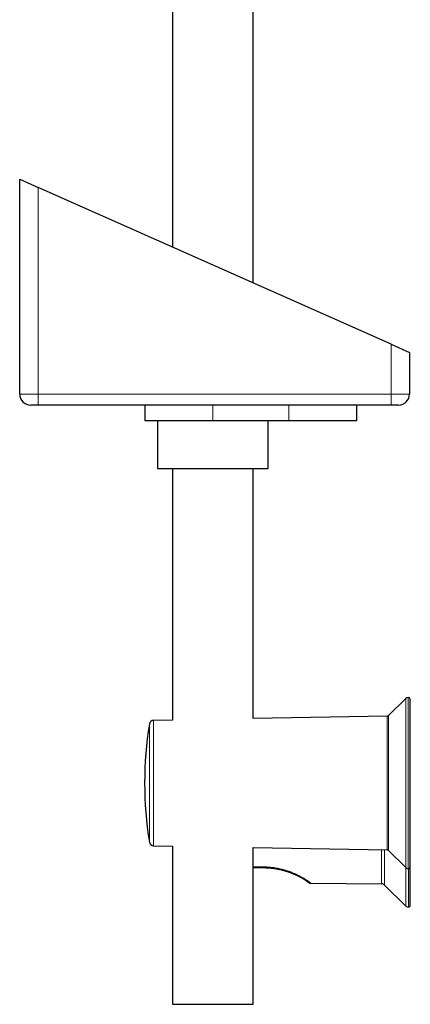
# Model space of a CAD drawing. Header units: millimetres. Extents: x 8 to 1018, y 12 to 2184.
# Tile 32 of 54: x 54 to 160, y 1424 to 1691. Entities that reach past the tile are written whole.
import ezdxf

# ---------------------------------------------------------------- set-up
doc = ezdxf.new("R2010")
doc.units = ezdxf.units.MM

msp = doc.modelspace()

# ---------------------------------------------------------------- linework, layer by layer
at = {"color": 7, "linetype": 'Continuous', "lineweight": 30}
for p, q in [((95.39, 1813.88), (95.39, 1629.45)), ((117.29, 1619.72), (117.29, 1813.88)), ((53.98, 1589.57), (53.98, 1647.86)), ((53.98, 1647.86), (58.98, 1645.64)), ((154.67, 1603.11), (58.98, 1645.64)), ((154.67, 1603.11), (159.67, 1600.89)), ((159.67, 1600.89), (159.67, 1589.57)), ((58.98, 1586.57), (56.98, 1586.57)), ((154.67, 1586.57), (58.98, 1586.57)), ((87.92, 1586.57), (87.92, 1582.36)), ((145.36, 1582.36), (145.36, 1586.57)), ((156.67, 1586.57), (154.67, 1586.57)), ((87.92, 1582.36), (106.34, 1582.36)), ((91.34, 1582.36), (91.34, 1569.36)), ((106.34, 1582.36), (126.94, 1582.36)), ((121.34, 1569.36), (121.34, 1582.36)), ((126.94, 1582.36), (145.36, 1582.36)), ((91.34, 1569.36), (121.34, 1569.36)), ((95.39, 1569.36), (95.39, 1501.07)), ((117.29, 1501.45), (117.29, 1569.36)), ((158.63, 1506.92), (153.97, 1502.26)), ((159.84, 1461.21), (159.84, 1506.71)), ((159.87, 1450.75), (159.87, 1506.44)), ((95.39, 1501.07), (90.29, 1500.98)), ((153.56, 1502.08), (117.29, 1501.45)), ((90.29, 1466.94), (95.39, 1466.85)), ((95.39, 1466.85), (95.39, 1423.89)), ((117.29, 1466.47), (153.56, 1465.84)), ((117.29, 1423.89), (117.29, 1466.47)), ((153.97, 1465.66), (158.63, 1461)), ((117.29, 1460.99), (119.97, 1460.99)), ((120.51, 1460.99), (120, 1460.99)), ((132.93, 1456.77), (152.08, 1456.6)), ((152.92, 1456.25), (158.66, 1450.54)), ((95.39, 1423.89), (106.34, 1423.89)), ((106.34, 1423.89), (117.29, 1423.89))]:
    msp.add_line(p, q, dxfattribs=at)
at = {"color": 8, "linetype": 'Continuous', "lineweight": 0}
for p, q in [((58.98, 1645.64), (58.98, 1589.57)), ((154.67, 1589.57), (154.67, 1603.11)), ((53.98, 1589.57), (58.98, 1589.57)), ((58.98, 1589.57), (154.67, 1589.57)), ((58.98, 1586.57), (58.98, 1589.57)), ((154.67, 1586.57), (154.67, 1589.57)), ((154.67, 1589.57), (159.67, 1589.57)), ((106.34, 1582.36), (106.34, 1586.57)), ((126.94, 1582.36), (126.94, 1586.57)), ((158.63, 1461), (158.63, 1506.92)), ((159.34, 1460.71), (159.34, 1507.21)), ((89.13, 1467.95), (89.13, 1499.97)), ((90.29, 1500.98), (90.29, 1466.94)), ((153.56, 1465.84), (153.56, 1502.08)), ((153.97, 1465.66), (153.97, 1502.26)), ((152.08, 1456.6), (152.08, 1465.86)), ((152.92, 1465.85), (152.92, 1456.25)), ((119.96, 1461.19), (117.29, 1461.19)), ((158.66, 1450.54), (158.66, 1460.97)), ((159.37, 1450.25), (159.37, 1460.71))]:
    msp.add_line(p, q, dxfattribs=at)
at = {"color": 7, "linetype": 'Continuous', "lineweight": 30}
for centre, radius, start, end in [((56.98, 1589.57), 3, 180, 270), ((156.67, 1589.57), 3, 270, 0), ((159.34, 1506.21), 1, 90, 135), ((159.34, 1506.71), 0.5, 0, 90), ((159.37, 1506.44), 0.5, 0, 19.1222), ((187.84, 1483.96), 100, 170.7875, 189.2125), ((90.32, 1499.78), 1.2, 91, 170.7875), ((153.55, 1502.68), 0.6, 271, 315), ((90.32, 1468.14), 1.2, 189.2125, 269), ((153.55, 1465.24), 0.6, 45, 89), ((159.34, 1461.71), 1, 225, 270), ((159.34, 1461.21), 0.5, 270, 0), ((132.94, 1457.77), 1, 233.8827, 269.5027), ((152.07, 1455.4), 1.2, 45.1969, 89.5), ((159.37, 1451.25), 1, 225.1969, 270), ((159.37, 1450.75), 0.5, 270, 0)]:
    msp.add_arc(centre, radius, start, end, dxfattribs=at)
at = {"color": 8, "linetype": 'Continuous', "lineweight": 0}
msp.add_arc((121.64, 1461.17), 1.68, 179.1185, 185.911, dxfattribs=at)
msp.add_open_spline([(132.93, 1456.77), (132.93, 1456.77), (132.92, 1456.77), (132.88, 1456.8), (132.81, 1456.85), (132.72, 1456.92), (132.6, 1457.01), (132.45, 1457.12), (132.27, 1457.25), (132.08, 1457.38), (131.88, 1457.52), (131.68, 1457.65), (131.46, 1457.8), (131.22, 1457.95), (130.95, 1458.12), (130.62, 1458.31), (130.25, 1458.52), (129.85, 1458.74), (129.42, 1458.96), (128.96, 1459.18), (128.48, 1459.4), (127.98, 1459.61), (127.45, 1459.82), (126.9, 1460.02), (126.34, 1460.21), (125.75, 1460.38), (125.15, 1460.55), (124.53, 1460.69), (123.9, 1460.82), (123.26, 1460.94), (122.61, 1461.03), (121.95, 1461.1), (121.29, 1461.15), (120.63, 1461.19), (120.18, 1461.19), (119.96, 1461.19)], degree=3, knots=[0, 0, 0, 0, 0.031362, 0.062563, 0.093654, 0.124687, 0.156154, 0.187409, 0.218508, 0.249509, 0.274769, 0.29983, 0.324726, 0.349493, 0.374166, 0.405782, 0.437148, 0.468345, 0.499456, 0.530898, 0.562194, 0.593433, 0.624707, 0.655944, 0.687105, 0.71828, 0.749563, 0.780906, 0.812198, 0.84353, 0.874995, 0.906249, 0.937442, 0.968663, 1, 1, 1, 1], dxfattribs=at)
at = {"color": 7, "linetype": 'Continuous', "lineweight": 30}
for points, knots in [([(119.97, 1461), (119.97, 1461), (119.99, 1460.99), (120, 1460.99), (120.01, 1460.99)], [0, 0, 0, 0, 0.501259, 1, 1, 1, 1]), ([(119.97, 1460.99), (120.14, 1460.99), (120.48, 1460.99), (120.99, 1460.97), (121.49, 1460.94), (122, 1460.9), (122.5, 1460.84), (123, 1460.78), (123.49, 1460.7), (123.98, 1460.61), (124.45, 1460.51), (124.86, 1460.42), (125.1, 1460.36), (125.18, 1460.33)], [0, 0, 0, 0, 0.095071, 0.189759, 0.284174, 0.378428, 0.472633, 0.568479, 0.663641, 0.758242, 0.852405, 0.946259, 1, 1, 1, 1]), ([(125.23, 1460.32), (125.18, 1460.34), (125.09, 1460.36), (125.01, 1460.38), (124.98, 1460.39)], [0, 0, 0, 0, 0.653994, 1, 1, 1, 1]), ([(125.17, 1460.34), (125.2, 1460.33), (125.26, 1460.32), (125.36, 1460.29), (125.49, 1460.26), (125.65, 1460.21), (125.83, 1460.16), (126.03, 1460.1), (126.24, 1460.04), (126.44, 1459.97), (126.66, 1459.9), (126.86, 1459.83), (127.06, 1459.76), (127.25, 1459.69), (127.45, 1459.62), (127.64, 1459.55), (127.82, 1459.48), (127.99, 1459.41), (128.14, 1459.34), (128.28, 1459.28), (128.39, 1459.23), (128.46, 1459.2), (128.49, 1459.19)], [0, 0, 0, 0, 0.021194, 0.046537, 0.076224, 0.12096, 0.173157, 0.229183, 0.286961, 0.346517, 0.407884, 0.471096, 0.527699, 0.585766, 0.645333, 0.706223, 0.764494, 0.817587, 0.873597, 0.922598, 0.964691, 1, 1, 1, 1]), ([(125.23, 1460.32), (125.29, 1460.31), (125.41, 1460.28), (125.61, 1460.22), (125.84, 1460.16), (126.09, 1460.08), (126.36, 1460), (126.65, 1459.91), (126.99, 1459.79), (127.37, 1459.65), (127.77, 1459.49), (128.02, 1459.39), (128.14, 1459.34)], [0, 0, 0, 0, 0.0514948, 0.1162669, 0.1887804, 0.2690952, 0.3573044, 0.4535637, 0.5580764, 0.7076148, 0.8556637, 1, 1, 1, 1]), ([(128.47, 1459.2), (128.5, 1459.18), (128.68, 1459.1), (129, 1458.96), (129.41, 1458.75), (129.79, 1458.56), (130.15, 1458.36), (130.48, 1458.18), (130.68, 1458.06), (130.78, 1458)], [0, 0, 0, 0, 0.032236, 0.192822, 0.354834, 0.516276, 0.677612, 0.839305, 1, 1, 1, 1]), ([(130.78, 1457.99), (130.75, 1458.01), (130.69, 1458.05), (130.6, 1458.1), (130.54, 1458.14), (130.53, 1458.14)], [0, 0, 0, 0, 0.396571, 0.876585, 1, 1, 1, 1]), ([(130.78, 1458), (130.87, 1457.95), (131.04, 1457.84), (131.28, 1457.69), (131.49, 1457.55), (131.64, 1457.45), (131.76, 1457.37), (131.84, 1457.32), (131.91, 1457.27), (131.96, 1457.23), (132, 1457.2), (132.04, 1457.18), (132.05, 1457.17), (132.06, 1457.16)], [0, 0, 0, 0, 0.143977, 0.286874, 0.429047, 0.570662, 0.650863, 0.725861, 0.794049, 0.855499, 0.910274, 0.958426, 1, 1, 1, 1]), ([(131.11, 1457.8), (131.11, 1457.8), (131.1, 1457.8), (131.07, 1457.82), (131.06, 1457.83)], [0, 0, 0, 0, 0.536637, 1, 1, 1, 1]), ([(132.04, 1457.17), (132.08, 1457.15), (132.15, 1457.1), (132.24, 1457.04), (132.3, 1456.99), (132.34, 1456.96), (132.34, 1456.96), (132.35, 1456.96)], [0, 0, 0, 0, 0.175394, 0.380989, 0.586611, 0.792776, 1, 1, 1, 1])]:
    msp.add_open_spline(points, degree=3, knots=knots, dxfattribs=at)

doc.saveas('drawing.dxf')
